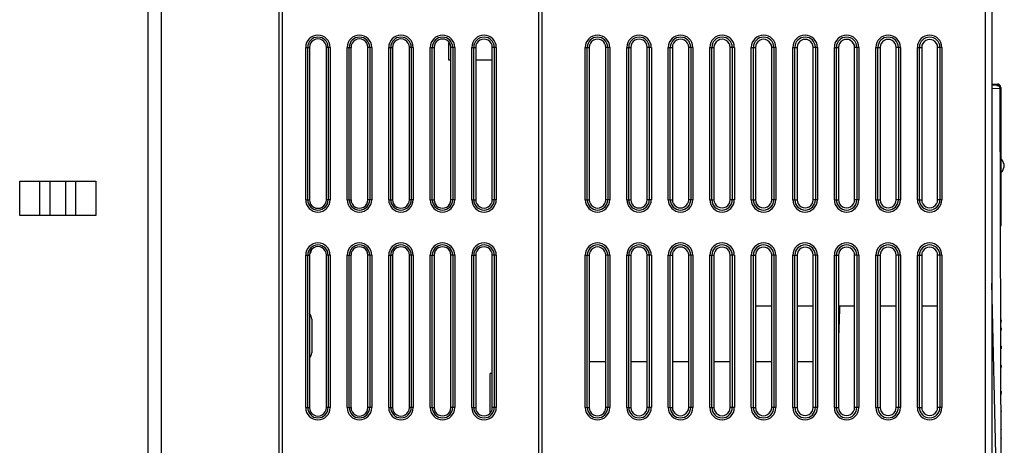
# Model space of a CAD drawing. Header units: millimetres. Extents: x 0 to 1400, y 0 to 1100.
# Tile 3 of 33: x 148 to 290, y 522 to 583. Entities that reach past the tile are written whole.
import ezdxf

# ---------------------------------------------------------------- set-up
doc = ezdxf.new("R2010")
doc.units = ezdxf.units.MM
doc.header["$LTSCALE"] = 77
doc.layers.add('00_COMPONENTS', color=7, linetype='CONTINUOUS')

msp = doc.modelspace()

# ---------------------------------------------------------------- linework, layer by layer
at = {"layer": '00_COMPONENTS', "color": 7, "linetype": 'CONTINUOUS'}
for p, q in [((168.54, 345.37), (168.54, 735.37)), ((185.54, 368.37), (185.54, 735.37)), ((186.04, 367.83), (186.04, 735.37)), ((223.04, 365.37), (223.04, 735.37)), ((223.54, 365.37), (223.54, 735.37)), ((288.54, 734.37), (288.54, 473.16)), ((189.9, 579.46), (189.9, 557.46)), ((192.37, 557.46), (192.37, 579.46)), ((195.91, 579.46), (195.91, 557.46)), ((198.36, 557.46), (198.36, 579.46)), ((201.92, 579.46), (201.92, 557.46)), ((204.35, 557.46), (204.35, 579.46)), ((207.93, 579.46), (207.93, 557.46)), ((210.04, 577.62), (210.04, 580.13)), ((210.34, 557.46), (210.34, 579.46)), ((213.94, 579.46), (213.94, 557.46)), ((216.34, 557.46), (216.34, 579.46)), ((230.35, 579.46), (230.35, 557.46)), ((232.73, 557.46), (232.73, 579.46)), ((236.36, 579.46), (236.36, 557.46)), ((238.72, 557.46), (238.72, 579.46)), ((242.36, 579.46), (242.36, 557.46)), ((244.72, 557.46), (244.72, 579.46)), ((248.37, 579.46), (248.37, 557.46)), ((250.71, 557.46), (250.71, 579.46)), ((254.37, 579.46), (254.37, 557.46)), ((256.71, 557.46), (256.71, 579.46)), ((260.37, 579.46), (260.37, 557.46)), ((262.7, 557.46), (262.7, 579.46)), ((266.38, 579.46), (266.38, 557.46)), ((268.7, 557.46), (268.7, 579.46)), ((272.38, 579.46), (272.38, 557.46)), ((274.69, 557.46), (274.69, 579.46)), ((278.39, 579.46), (278.39, 557.46)), ((280.69, 557.46), (280.69, 579.46)), ((210.34, 577.62), (210.04, 577.62)), ((216.34, 577.62), (213.94, 577.62)), ((288.54, 574.17), (289.34, 574.17)), ((289.27, 573.97), (288.54, 574.01)), ((289.34, 574.17), (289.34, 573.97)), ((289.93, 479.46), (289.75, 573.47)), ((289.84, 573.67), (289.84, 553.74)), ((289.84, 563.35), (289.87, 563.35)), ((289.84, 561.4), (289.87, 561.4)), ((189.9, 549.46), (189.9, 527.46)), ((192.37, 527.46), (192.37, 549.46)), ((195.91, 549.46), (195.91, 527.46)), ((198.36, 527.46), (198.36, 549.46)), ((201.92, 549.46), (201.92, 527.46)), ((204.35, 527.46), (204.35, 549.46)), ((207.93, 549.46), (207.93, 527.46)), ((210.34, 527.46), (210.34, 549.46)), ((213.94, 549.46), (213.94, 527.46)), ((216.34, 527.46), (216.34, 549.46)), ((230.35, 549.46), (230.35, 527.46)), ((232.73, 527.46), (232.73, 549.46)), ((236.36, 549.46), (236.36, 527.46)), ((238.72, 527.46), (238.72, 549.46)), ((242.36, 549.46), (242.36, 527.46)), ((244.72, 527.46), (244.72, 549.46)), ((248.37, 549.46), (248.37, 527.46)), ((250.71, 527.46), (250.71, 549.46)), ((254.37, 549.46), (254.37, 527.46)), ((256.71, 527.46), (256.71, 549.46)), ((260.37, 549.46), (260.37, 527.46)), ((262.7, 527.46), (262.7, 549.46)), ((266.38, 549.46), (266.38, 527.46)), ((268.7, 527.46), (268.7, 549.46)), ((272.38, 549.46), (272.38, 527.46)), ((274.69, 527.46), (274.69, 549.46)), ((278.39, 549.46), (278.39, 527.46)), ((280.69, 527.46), (280.69, 549.46)), ((254.37, 542.17), (256.71, 542.17)), ((260.37, 542.17), (262.7, 542.17)), ((266.38, 542.17), (268.7, 542.17)), ((272.38, 542.17), (274.69, 542.17)), ((278.39, 542.17), (280.69, 542.17)), ((190.24, 540.24), (190.24, 535.38)), ((289.83, 539.72), (289.85, 539.77)), ((289.85, 539.77), (289.86, 539.79)), ((289.86, 539.8), (289.87, 539.85)), ((289.87, 539.85), (289.88, 539.87)), ((289.88, 539.88), (289.88, 539.89)), ((289.88, 539.88), (289.88, 539.88)), ((289.85, 538.99), (289.82, 539.03)), ((289.82, 538.55), (289.89, 538.63)), ((289.88, 538.74), (289.88, 538.74)), ((289.89, 538.71), (289.89, 538.68)), ((289.89, 538.68), (289.89, 538.66)), ((289.86, 536.33), (289.82, 536.37)), ((289.82, 535.9), (289.88, 535.97)), ((232.73, 534.07), (230.35, 534.07)), ((238.72, 534.07), (236.36, 534.07)), ((244.72, 534.07), (242.36, 534.07)), ((250.71, 534.07), (248.37, 534.07)), ((256.71, 534.07), (254.37, 534.07)), ((262.7, 534.07), (260.37, 534.07)), ((216.34, 532.36), (216.04, 532.36)), ((216.04, 526.8), (216.04, 532.36)), ((289.87, 533.54), (289.83, 533.58)), ((289.83, 533.13), (289.88, 533.18)), ((289.88, 529.77), (289.83, 529.81)), ((289.83, 529.38), (289.87, 529.41)), ((289.88, 526.98), (289.84, 527.02)), ((289.88, 526.84), (289.88, 526.84)), ((289.89, 524.32), (289.84, 524.36)), ((289.89, 523.16), (289.85, 523.21)), ((289.88, 523.07), (289.88, 523.06)), ((289.89, 523.16), (289.89, 523.16)), ((289.89, 523.15), (289.89, 523.16))]:
    msp.add_line(p, q, dxfattribs=at)
at = {"layer": '00_COMPONENTS', "color": 9, "linetype": 'CONTINUOUS'}
for p, q in [((287.54, 735.37), (287.54, 473.15)), ((166.54, 715.37), (166.54, 385.37)), ((189.37, 557.46), (189.37, 579.46)), ((189.37, 579.46), (189.9, 579.46)), ((189.66, 557.46), (189.66, 579.46)), ((192.92, 579.46), (192.37, 579.46)), ((192.62, 579.46), (192.62, 557.46)), ((192.92, 579.46), (192.92, 557.46)), ((195.37, 557.46), (195.37, 579.46)), ((195.37, 579.46), (195.91, 579.46)), ((195.66, 557.46), (195.66, 579.46)), ((198.92, 579.46), (198.36, 579.46)), ((198.62, 579.46), (198.62, 557.46)), ((198.92, 579.46), (198.92, 557.46)), ((201.37, 557.46), (201.37, 579.46)), ((201.37, 579.46), (201.92, 579.46)), ((201.66, 557.46), (201.66, 579.46)), ((204.92, 579.46), (204.35, 579.46)), ((204.62, 579.46), (204.62, 557.46)), ((204.92, 579.46), (204.92, 557.46)), ((207.37, 557.46), (207.37, 579.46)), ((207.37, 579.46), (207.93, 579.46)), ((207.66, 557.46), (207.66, 579.46)), ((210.92, 579.46), (210.34, 579.46)), ((210.62, 579.46), (210.62, 557.46)), ((210.92, 579.46), (210.92, 557.46)), ((213.37, 557.46), (213.37, 579.46)), ((213.37, 579.46), (213.94, 579.46)), ((213.66, 557.46), (213.66, 579.46)), ((216.92, 579.46), (216.34, 579.46)), ((216.62, 579.46), (216.62, 557.46)), ((216.92, 579.46), (216.92, 557.46)), ((229.77, 557.46), (229.77, 579.46)), ((229.77, 579.46), (230.35, 579.46)), ((230.06, 557.46), (230.06, 579.46)), ((233.32, 579.46), (232.73, 579.46)), ((233.02, 579.46), (233.02, 557.46)), ((233.32, 579.46), (233.32, 557.46)), ((235.77, 557.46), (235.77, 579.46)), ((235.77, 579.46), (236.36, 579.46)), ((236.06, 557.46), (236.06, 579.46)), ((239.32, 579.46), (238.72, 579.46)), ((239.02, 579.46), (239.02, 557.46)), ((239.32, 579.46), (239.32, 557.46)), ((241.77, 579.46), (242.36, 579.46)), ((241.77, 557.46), (241.77, 579.46)), ((242.06, 557.46), (242.06, 579.46)), ((245.32, 579.46), (244.72, 579.46)), ((245.02, 579.46), (245.02, 557.46)), ((245.32, 579.46), (245.32, 557.46)), ((247.77, 579.46), (248.37, 579.46)), ((247.77, 557.46), (247.77, 579.46)), ((248.06, 557.46), (248.06, 579.46)), ((251.32, 579.46), (250.71, 579.46)), ((251.02, 579.46), (251.02, 557.46)), ((251.32, 579.46), (251.32, 557.46)), ((253.77, 579.46), (254.37, 579.46)), ((253.77, 557.46), (253.77, 579.46)), ((254.06, 557.46), (254.06, 579.46)), ((257.32, 579.46), (256.71, 579.46)), ((257.02, 579.46), (257.02, 557.46)), ((257.32, 579.46), (257.32, 557.46)), ((259.77, 579.46), (260.37, 579.46)), ((259.77, 557.46), (259.77, 579.46)), ((260.06, 557.46), (260.06, 579.46)), ((263.32, 579.46), (262.7, 579.46)), ((263.02, 579.46), (263.02, 557.46)), ((263.32, 579.46), (263.32, 557.46)), ((265.77, 579.46), (266.38, 579.46)), ((265.77, 557.46), (265.77, 579.46)), ((266.06, 557.46), (266.06, 579.46)), ((269.32, 579.46), (268.7, 579.46)), ((269.02, 579.46), (269.02, 557.46)), ((269.32, 579.46), (269.32, 557.46)), ((271.77, 579.46), (272.38, 579.46)), ((271.77, 557.46), (271.77, 579.46)), ((272.06, 557.46), (272.06, 579.46)), ((275.32, 579.46), (274.69, 579.46)), ((275.02, 579.46), (275.02, 557.46)), ((275.32, 579.46), (275.32, 557.46)), ((277.77, 579.46), (278.39, 579.46)), ((277.77, 557.46), (277.77, 579.46)), ((278.06, 557.46), (278.06, 579.46)), ((281.32, 579.46), (280.69, 579.46)), ((281.02, 579.46), (281.02, 557.46)), ((281.32, 579.46), (281.32, 557.46)), ((289.75, 573.47), (288.54, 573.54)), ((289.75, 573.47), (288.63, 573.53)), ((289.27, 573.97), (289.34, 573.97)), ((289.84, 573.67), (289.69, 573.67)), ((148.04, 555.17), (148.04, 560.17)), ((150.97, 555.17), (150.97, 560.17)), ((152.43, 555.17), (152.43, 560.17)), ((154.65, 560.17), (154.65, 555.17)), ((156.12, 560.17), (156.12, 555.17)), ((159.04, 560.17), (159.04, 555.17)), ((189.37, 557.46), (189.9, 557.46)), ((192.92, 557.46), (192.37, 557.46)), ((195.37, 557.46), (195.91, 557.46)), ((198.92, 557.46), (198.36, 557.46)), ((201.37, 557.46), (201.92, 557.46)), ((204.92, 557.46), (204.35, 557.46)), ((207.37, 557.46), (207.93, 557.46)), ((210.92, 557.46), (210.34, 557.46)), ((213.37, 557.46), (213.94, 557.46)), ((216.92, 557.46), (216.34, 557.46)), ((229.77, 557.46), (230.35, 557.46)), ((233.32, 557.46), (232.73, 557.46)), ((235.77, 557.46), (236.36, 557.46)), ((239.32, 557.46), (238.72, 557.46)), ((241.77, 557.46), (242.36, 557.46)), ((245.32, 557.46), (244.72, 557.46)), ((247.77, 557.46), (248.37, 557.46)), ((251.32, 557.46), (250.71, 557.46)), ((253.77, 557.46), (254.37, 557.46)), ((257.32, 557.46), (256.71, 557.46)), ((259.77, 557.46), (260.37, 557.46)), ((263.32, 557.46), (262.7, 557.46)), ((265.77, 557.46), (266.38, 557.46)), ((269.32, 557.46), (268.7, 557.46)), ((271.77, 557.46), (272.38, 557.46)), ((275.32, 557.46), (274.69, 557.46)), ((277.77, 557.46), (278.39, 557.46)), ((281.32, 557.46), (280.69, 557.46)), ((289.84, 554.34), (289.78, 554.34)), ((189.37, 527.46), (189.37, 549.46)), ((189.37, 549.46), (189.9, 549.46)), ((189.66, 527.46), (189.66, 549.46)), ((192.92, 549.46), (192.37, 549.46)), ((192.62, 549.46), (192.62, 527.46)), ((192.92, 549.46), (192.92, 527.46)), ((195.37, 527.46), (195.37, 549.46)), ((195.37, 549.46), (195.91, 549.46)), ((195.66, 527.46), (195.66, 549.46)), ((198.92, 549.46), (198.36, 549.46)), ((198.62, 549.46), (198.62, 527.46)), ((198.92, 549.46), (198.92, 527.46)), ((201.37, 527.46), (201.37, 549.46)), ((201.37, 549.46), (201.92, 549.46)), ((201.66, 527.46), (201.66, 549.46)), ((204.92, 549.46), (204.35, 549.46)), ((204.62, 549.46), (204.62, 527.46)), ((204.92, 549.46), (204.92, 527.46)), ((207.37, 527.46), (207.37, 549.46)), ((207.37, 549.46), (207.93, 549.46)), ((207.66, 527.46), (207.66, 549.46)), ((210.92, 549.46), (210.34, 549.46)), ((210.62, 549.46), (210.62, 527.46)), ((210.92, 549.46), (210.92, 527.46)), ((213.37, 549.46), (213.94, 549.46)), ((213.37, 527.46), (213.37, 549.46)), ((213.66, 527.46), (213.66, 549.46)), ((216.92, 549.46), (216.34, 549.46)), ((216.62, 549.46), (216.62, 527.46)), ((216.92, 549.46), (216.92, 527.46)), ((229.77, 549.46), (230.35, 549.46)), ((229.77, 527.46), (229.77, 549.46)), ((230.06, 527.46), (230.06, 549.46)), ((233.32, 549.46), (232.73, 549.46)), ((233.02, 549.46), (233.02, 527.46)), ((233.32, 549.46), (233.32, 527.46)), ((235.77, 549.46), (236.36, 549.46)), ((235.77, 527.46), (235.77, 549.46)), ((236.06, 527.46), (236.06, 549.46)), ((239.32, 549.46), (238.72, 549.46)), ((239.02, 549.46), (239.02, 527.46)), ((239.32, 549.46), (239.32, 527.46)), ((241.77, 549.46), (242.36, 549.46)), ((241.77, 527.46), (241.77, 549.46)), ((242.06, 527.46), (242.06, 549.46)), ((245.32, 549.46), (244.72, 549.46)), ((245.02, 549.46), (245.02, 527.46)), ((245.32, 549.46), (245.32, 527.46)), ((247.77, 549.46), (248.37, 549.46)), ((247.77, 527.46), (247.77, 549.46)), ((248.06, 527.46), (248.06, 549.46)), ((251.32, 549.46), (250.71, 549.46)), ((251.02, 549.46), (251.02, 527.46)), ((251.32, 549.46), (251.32, 527.46)), ((253.77, 549.46), (254.37, 549.46)), ((253.77, 527.46), (253.77, 549.46)), ((254.06, 527.46), (254.06, 549.46)), ((257.32, 549.46), (256.71, 549.46)), ((257.02, 549.46), (257.02, 527.46)), ((257.32, 549.46), (257.32, 527.46)), ((259.77, 549.46), (260.37, 549.46)), ((259.77, 527.46), (259.77, 549.46)), ((260.06, 527.46), (260.06, 549.46)), ((263.32, 549.46), (262.7, 549.46)), ((263.02, 549.46), (263.02, 527.46)), ((263.32, 549.46), (263.32, 527.46)), ((265.77, 549.46), (266.38, 549.46)), ((265.77, 527.46), (265.77, 549.46)), ((266.06, 527.46), (266.06, 549.46)), ((269.32, 549.46), (268.7, 549.46)), ((269.02, 549.46), (269.02, 527.46)), ((269.32, 549.46), (269.32, 527.46)), ((271.77, 549.46), (272.38, 549.46)), ((271.77, 527.46), (271.77, 549.46)), ((272.06, 527.46), (272.06, 549.46)), ((275.32, 549.46), (274.69, 549.46)), ((275.02, 549.46), (275.02, 527.46)), ((275.32, 549.46), (275.32, 527.46)), ((277.77, 549.46), (278.39, 549.46)), ((277.77, 527.46), (277.77, 549.46)), ((278.06, 527.46), (278.06, 549.46)), ((281.32, 549.46), (280.69, 549.46)), ((281.02, 549.46), (281.02, 527.46)), ((281.32, 549.46), (281.32, 527.46)), ((289.87, 539.93), (289.87, 539.92)), ((289.88, 539.89), (289.87, 539.92)), ((289.87, 539.92), (289.87, 539.92)), ((289.89, 538.66), (289.85, 538.62)), ((289.88, 538.74), (289.87, 538.77)), ((289.85, 536.25), (289.82, 536.26)), ((289.88, 533.34), (289.87, 533.35)), ((289.89, 533.32), (289.88, 533.31)), ((189.37, 527.46), (189.9, 527.46)), ((192.92, 527.46), (192.37, 527.46)), ((195.37, 527.46), (195.91, 527.46)), ((198.92, 527.46), (198.36, 527.46)), ((201.37, 527.46), (201.92, 527.46)), ((204.92, 527.46), (204.35, 527.46)), ((207.37, 527.46), (207.93, 527.46)), ((210.92, 527.46), (210.34, 527.46)), ((213.37, 527.46), (213.94, 527.46)), ((216.92, 527.46), (216.34, 527.46)), ((229.77, 527.46), (230.35, 527.46)), ((233.32, 527.46), (232.73, 527.46)), ((235.77, 527.46), (236.36, 527.46)), ((239.32, 527.46), (238.72, 527.46)), ((241.77, 527.46), (242.36, 527.46)), ((245.32, 527.46), (244.72, 527.46)), ((247.77, 527.46), (248.37, 527.46)), ((251.32, 527.46), (250.71, 527.46)), ((253.77, 527.46), (254.37, 527.46)), ((257.32, 527.46), (256.71, 527.46)), ((259.77, 527.46), (260.37, 527.46)), ((263.32, 527.46), (262.7, 527.46)), ((265.77, 527.46), (266.38, 527.46)), ((269.32, 527.46), (268.7, 527.46)), ((271.77, 527.46), (272.38, 527.46)), ((275.32, 527.46), (274.69, 527.46)), ((277.77, 527.46), (278.39, 527.46)), ((281.32, 527.46), (280.69, 527.46)), ((289.89, 526.9), (289.87, 526.91)), ((289.88, 526.84), (289.87, 526.83)), ((289.87, 526.83), (289.87, 526.83)), ((289.89, 523.16), (289.85, 523.2)), ((289.86, 522.92), (289.86, 522.91)), ((289.88, 523.06), (289.87, 523.03)), ((289.87, 523.03), (289.87, 523.02)), ((289.87, 523.02), (289.87, 523))]:
    msp.add_line(p, q, dxfattribs=at)
at = {"layer": '00_COMPONENTS', "color": 3, "linetype": 'CONTINUOUS'}
for p, q in [((148.04, 560.17), (159.04, 560.17)), ((159.04, 555.17), (148.04, 555.17))]:
    msp.add_line(p, q, dxfattribs=at)
at = {"layer": '00_COMPONENTS', "color": 7, "linetype": 'CONTINUOUS'}
for points in [[(289.87, 561.4), (290.07, 561.6), (290.33, 562.21), (290.33, 562.54), (290.07, 563.14), (289.87, 563.35)], [(289.88, 539.89), (289.88, 539.91), (289.87, 539.97), (289.86, 540.03), (289.86, 540.07), (289.84, 540.13), (289.81, 540.17)], [(289.88, 539.89), (289.88, 539.9), (289.87, 539.95), (289.87, 540), (289.86, 540.05), (289.85, 540.08), (289.84, 540.13), (289.81, 540.17)], [(289.81, 539.7), (289.83, 539.72), (289.86, 539.77), (289.86, 539.8), (289.87, 539.85), (289.88, 539.88)], [(289.88, 538.74), (289.87, 538.78), (289.87, 538.86), (289.85, 538.93), (289.82, 539), (289.82, 539.01)], [(289.82, 538.55), (289.85, 538.6), (289.87, 538.67), (289.88, 538.72), (289.88, 538.74)], [(289.88, 533.34), (289.87, 533.41), (289.86, 533.49), (289.83, 533.55)], [(289.83, 533.14), (289.86, 533.2), (289.87, 533.28), (289.88, 533.34)], [(289.88, 526.84), (289.88, 526.86), (289.87, 526.93), (289.85, 526.99), (289.84, 527)], [(289.84, 526.63), (289.85, 526.64), (289.86, 526.69), (289.87, 526.77), (289.88, 526.84)], [(289.88, 523.07), (289.88, 523.07), (289.87, 523.12), (289.86, 523.17), (289.85, 523.19)], [(289.85, 522.85), (289.85, 522.86), (289.86, 522.89), (289.86, 522.93), (289.87, 522.99), (289.88, 523.04), (289.88, 523.06)]]:
    msp.add_lwpolyline(points, dxfattribs=at)
at = {"layer": '00_COMPONENTS', "color": 9, "linetype": 'CONTINUOUS'}
for centre, radius, start, end in [((191.14, 579.46), 1.77, 0, 180), ((191.14, 579.46), 1.48, 0, 180), ((197.14, 579.46), 1.77, 0, 180), ((197.14, 579.46), 1.48, 0, 180), ((203.14, 579.46), 1.77, 0, 180), ((203.14, 579.46), 1.48, 0, 180), ((209.14, 579.46), 1.77, 0, 180), ((209.14, 579.46), 1.48, 0, 180), ((215.14, 579.46), 1.77, 0, 180), ((215.14, 579.46), 1.48, 0, 180), ((231.54, 579.46), 1.77, 0, 180), ((231.54, 579.46), 1.48, 0, 180), ((237.54, 579.46), 1.77, 0, 180), ((237.54, 579.46), 1.48, 0, 180), ((243.54, 579.46), 1.77, 0, 180), ((243.54, 579.46), 1.48, 0, 180), ((249.54, 579.46), 1.77, 0, 180), ((249.54, 579.46), 1.48, 0, 180), ((255.54, 579.46), 1.77, 0, 180), ((255.54, 579.46), 1.48, 0, 180), ((261.54, 579.46), 1.77, 0, 180), ((261.54, 579.46), 1.48, 0, 180), ((267.54, 579.46), 1.77, 0, 180), ((267.54, 579.46), 1.48, 0, 180), ((273.54, 579.46), 1.77, 0, 180), ((273.54, 579.46), 1.48, 0, 180), ((279.54, 579.46), 1.77, 0, 180), ((279.54, 579.46), 1.48, 0, 180), ((289.35, 573.67), 0.301, 28.401, 30.2795), ((191.14, 557.46), 1.77, 180, 360), ((191.14, 557.46), 1.48, 180, 360), ((197.14, 557.46), 1.77, 180, 360), ((197.14, 557.46), 1.48, 180, 360), ((203.14, 557.46), 1.77, 180, 360), ((203.14, 557.46), 1.48, 180, 360), ((209.14, 557.46), 1.77, 180, 360), ((209.14, 557.46), 1.48, 180, 360), ((215.14, 557.46), 1.77, 180, 360), ((215.14, 557.46), 1.48, 180, 360), ((231.54, 557.46), 1.77, 180, 360), ((231.54, 557.46), 1.48, 180, 360), ((237.54, 557.46), 1.77, 180, 360), ((237.54, 557.46), 1.48, 180, 360), ((243.54, 557.46), 1.77, 180, 360), ((243.54, 557.46), 1.48, 180, 360), ((249.54, 557.46), 1.77, 180, 360), ((249.54, 557.46), 1.48, 180, 360), ((255.54, 557.46), 1.77, 180, 360), ((255.54, 557.46), 1.48, 180, 360), ((261.54, 557.46), 1.77, 180, 360), ((261.54, 557.46), 1.48, 180, 360), ((267.54, 557.46), 1.77, 180, 360), ((267.54, 557.46), 1.48, 180, 360), ((273.54, 557.46), 1.77, 180, 360), ((273.54, 557.46), 1.48, 180, 360), ((279.54, 557.46), 1.77, 180, 360), ((279.54, 557.46), 1.48, 180, 360), ((191.14, 549.46), 1.77, 0, 180), ((191.14, 549.46), 1.48, 0, 180), ((197.14, 549.46), 1.77, 0, 180), ((197.14, 549.46), 1.48, 0, 180), ((203.14, 549.46), 1.77, 0, 180), ((203.14, 549.46), 1.48, 0, 180), ((209.14, 549.46), 1.77, 0, 180), ((209.14, 549.46), 1.48, 0, 180), ((215.14, 549.46), 1.77, 0, 180), ((215.14, 549.46), 1.48, 0, 180), ((231.54, 549.46), 1.77, 0, 180), ((231.54, 549.46), 1.48, 0, 180), ((237.54, 549.46), 1.77, 0, 180), ((237.54, 549.46), 1.48, 0, 180), ((243.54, 549.46), 1.77, 0, 180), ((243.54, 549.46), 1.48, 0, 180), ((249.54, 549.46), 1.77, 0, 180), ((249.54, 549.46), 1.48, 0, 180), ((255.54, 549.46), 1.77, 0, 180), ((255.54, 549.46), 1.48, 0, 180), ((261.54, 549.46), 1.77, 0, 180), ((261.54, 549.46), 1.48, 0, 180), ((267.54, 549.46), 1.77, 0, 180), ((267.54, 549.46), 1.48, 0, 180), ((273.54, 549.46), 1.77, 0, 180), ((273.54, 549.46), 1.48, 0, 180), ((279.54, 549.46), 1.77, 0, 180), ((279.54, 549.46), 1.48, 0, 180), ((-9361.33, 314.25), 9652.64, 0.980696, 1.372443), ((287.81, 539.76), 2.07, 6.0466, 7.142), ((286.7, 539.63), 3.19, 5.8094, 6.1111), ((288.65, 538.7), 1.23, 5.3056, 6.4551), ((289.11, 538.74), 0.761, 4.2174, 5.3954), ((290.33, 533.37), 0.474, 180.1167, 181.7817), ((191.14, 527.46), 1.77, 180, 360), ((191.14, 527.46), 1.48, 180, 360), ((197.14, 527.46), 1.77, 180, 360), ((197.14, 527.46), 1.48, 180, 360), ((203.14, 527.46), 1.77, 180, 360), ((203.14, 527.46), 1.48, 180, 360), ((209.14, 527.46), 1.77, 180, 360), ((209.14, 527.46), 1.48, 180, 360), ((215.14, 527.46), 1.77, 180, 360), ((215.14, 527.46), 1.48, 180, 360), ((231.54, 527.46), 1.77, 180, 360), ((231.54, 527.46), 1.48, 180, 360), ((237.54, 527.46), 1.77, 180, 360), ((237.54, 527.46), 1.48, 180, 360), ((243.54, 527.46), 1.77, 180, 360), ((243.54, 527.46), 1.48, 180, 360), ((249.54, 527.46), 1.77, 180, 360), ((249.54, 527.46), 1.48, 180, 360), ((255.54, 527.46), 1.77, 180, 360), ((255.54, 527.46), 1.48, 180, 360), ((261.54, 527.46), 1.77, 180, 360), ((261.54, 527.46), 1.48, 180, 360), ((267.54, 527.46), 1.77, 180, 360), ((267.54, 527.46), 1.48, 180, 360), ((273.54, 527.46), 1.77, 180, 360), ((273.54, 527.46), 1.48, 180, 360), ((279.54, 527.46), 1.77, 180, 360), ((279.54, 527.46), 1.48, 180, 360), ((290.19, 526.76), 0.329, 179.138, 179.9729), ((289.54, 526.83), 0.333, 359.1364, 359.9797), ((289.34, 526.83), 0.535, 353.5031, 359.1794), ((288.21, 523.14), 1.67, 352.5576, 353.2201), ((287.49, 523.23), 2.39, 354.1912, 354.4284), ((286.87, 523.29), 3.01, 354.0132, 354.1945), ((287.47, 523.23), 2.42, 353.228, 354.0645)]:
    msp.add_arc(centre, radius, start, end, dxfattribs=at)
at = {"layer": '00_COMPONENTS', "color": 7, "linetype": 'CONTINUOUS'}
for centre, radius, start, end in [((289.25, 573.47), 0.5, 0.1151, 87.1151), ((289.34, 573.67), 0.5, 0, 90), ((289.64, 553.74), 0.2, 317.5751, 359.9999), ((189.23, 550.38), 1.01, 315.9629, 326.4989), ((189.21, 550.38), 1.03, 345.5558, 359.9827), ((-830.96, 574.17), 1098, 358.12403, 358.32987), ((288.23, 533.31), 1.66, 0.8588, 2.5499), ((288.33, 533.32), 1.56, 0.0283, 0.8424), ((288.53, 533.32), 1.36, 358.4688, 0.0028), ((287.94, 526.92), 1.95, 356.064, 358.4514), ((288.5, 526.9), 1.39, 358.4843, 359.9092)]:
    msp.add_arc(centre, radius, start, end, dxfattribs=at)
for centre, major_axis, ratio, start_param, end_param in [((191.14, 579.46), (1.23, 0), 0.999999, 0, 3.141593), ((197.14, 579.46), (1.22, 0), 0.999999, 0, 3.141593), ((203.14, 579.46), (1.22, 0), 0.999999, 0, 3.141593), ((209.14, 579.46), (1.21, 0), 0.999999, 0, 3.141593), ((215.14, 579.46), (1.2, 0), 0.999999, 0, 3.141593), ((231.54, 579.46), (1.19, 0), 1, 0, 3.141593), ((237.54, 579.46), (1.18, 0), 1, 0, 3.141593), ((243.54, 579.46), (1.18, 0), 1, 0, 3.141593), ((249.54, 579.46), (1.17, 0), 1, 0, 3.141593), ((255.54, 579.46), (1.17, 0), 1, 0, 3.141593), ((261.54, 579.46), (1.16, 0), 1, 0, 3.141593), ((267.54, 579.46), (1.16, 0), 1, 0, 3.141593), ((273.54, 579.46), (1.16, 0), 1, 0, 3.141593), ((279.54, 579.46), (1.15, 0), 1, 0, 3.141593), ((191.14, 557.46), (1.23, 0), 0.999999, -3.141593, 0), ((197.14, 557.46), (1.22, 0), 0.999999, -3.141593, 0), ((203.14, 557.46), (1.22, 0), 0.999999, -3.141593, 0), ((209.14, 557.46), (1.21, 0), 0.999999, -3.141593, 0), ((215.14, 557.46), (1.2, 0), 0.999999, -3.141593, 0), ((231.54, 557.46), (1.19, 0), 1, -3.141593, 0), ((237.54, 557.46), (1.18, 0), 1, -3.141593, 0), ((243.54, 557.46), (1.18, 0), 1, -3.141593, 0), ((249.54, 557.46), (1.17, 0), 1, -3.141593, 0), ((255.54, 557.46), (1.17, 0), 1, -3.141593, 0), ((261.54, 557.46), (1.16, 0), 1, -3.141593, 0), ((267.54, 557.46), (1.16, 0), 1, -3.141593, 0), ((273.54, 557.46), (1.16, 0), 1, -3.141593, 0), ((279.54, 557.46), (1.15, 0), 1, -3.141593, 0), ((191.14, 549.46), (1.23, 0), 0.999999, 0, 3.141593), ((197.14, 549.46), (1.22, 0), 0.999999, 0, 3.141593), ((203.14, 549.46), (1.22, 0), 0.999999, 0, 3.141593), ((209.14, 549.46), (1.21, 0), 0.999999, 0, 3.141593), ((215.14, 549.46), (1.2, 0), 0.999999, 0, 3.141593), ((231.54, 549.46), (1.19, 0), 1, 0, 3.141593), ((237.54, 549.46), (1.18, 0), 1, 0, 3.141593), ((243.54, 549.46), (1.18, 0), 1, 0, 3.141593), ((249.54, 549.46), (1.17, 0), 1, 0, 3.141593), ((255.54, 549.46), (1.17, 0), 1, 0, 3.141593), ((261.54, 549.46), (1.16, 0), 1, 0, 3.141593), ((267.54, 549.46), (1.16, 0), 1, 0, 3.141593), ((273.54, 549.46), (1.16, 0), 1, 0, 3.141593), ((279.54, 549.46), (1.15, 0), 1, 0, 3.141593), ((191.14, 527.46), (1.23, 0), 0.999999, -3.141593, 0), ((197.14, 527.46), (1.22, 0), 0.999999, -3.141593, 0), ((203.14, 527.46), (1.22, 0), 0.999999, -3.141593, 0), ((209.14, 527.46), (1.21, 0), 0.999999, -3.141593, 0), ((215.14, 527.46), (1.2, 0), 0.999999, -3.141593, 0), ((231.54, 527.46), (1.19, 0), 1, -3.141593, 0), ((237.54, 527.46), (1.18, 0), 1, -3.141593, 0), ((243.54, 527.46), (1.18, 0), 1, -3.141593, 0), ((249.54, 527.46), (1.17, 0), 1, -3.141593, 0), ((255.54, 527.46), (1.17, 0), 1, -3.141593, 0), ((261.54, 527.46), (1.16, 0), 1, -3.141593, 0), ((267.54, 527.46), (1.16, 0), 1, -3.141593, 0), ((273.54, 527.46), (1.16, 0), 1, -3.141593, 0), ((279.54, 527.46), (1.15, 0), 1, -3.141593, 0)]:
    msp.add_ellipse(centre, major_axis=major_axis, ratio=ratio, start_param=start_param, end_param=end_param, dxfattribs=at)
at = {"layer": '00_COMPONENTS', "color": 9, "linetype": 'CONTINUOUS'}
for points, knots in [([(289.34, 573.97), (289.39, 573.97), (289.5, 573.95), (289.58, 573.87), (289.61, 573.82)], [0, 0, 0, 0, 0.499895, 1, 1, 1, 1]), ([(289.87, 539.96), (289.87, 539.97), (289.86, 540), (289.86, 540.03), (289.86, 540.04)], [0, 0, 0, 0, 0.613048, 1, 1, 1, 1]), ([(289.86, 540.04), (289.86, 540.04), (289.86, 540.02), (289.86, 540.02), (289.86, 540.01)], [0, 0, 0, 0, 0.484353, 1, 1, 1, 1]), ([(289.87, 539.92), (289.87, 539.92), (289.87, 539.93), (289.87, 539.95), (289.87, 539.96)], [0, 0, 0, 0, 0.144013, 1, 1, 1, 1]), ([(289.87, 539.96), (289.87, 539.95), (289.87, 539.94), (289.87, 539.93), (289.87, 539.93)], [0, 0, 0, 0, 0.293189, 1, 1, 1, 1]), ([(289.87, 539.92), (289.87, 539.92), (289.87, 539.92), (289.87, 539.92), (289.87, 539.92)], [0, 0, 0, 0, 0.823195, 1, 1, 1, 1]), ([(289.82, 538.98), (289.82, 538.97), (289.84, 538.94), (289.86, 538.9), (289.86, 538.87)], [0, 0, 0, 0, 0.256507, 1, 1, 1, 1]), ([(289.86, 538.87), (289.86, 538.87), (289.86, 538.88), (289.87, 538.87), (289.87, 538.86), (289.87, 538.84), (289.87, 538.84)], [0, 0, 0, 0, 0.158352, 0.250173, 0.550842, 1, 1, 1, 1]), ([(289.86, 538.82), (289.86, 538.83), (289.86, 538.84), (289.86, 538.86), (289.86, 538.87)], [0, 0, 0, 0, 0.291247, 1, 1, 1, 1]), ([(289.87, 538.77), (289.87, 538.77), (289.87, 538.79), (289.87, 538.81), (289.86, 538.82)], [0, 0, 0, 0, 0.184565, 1, 1, 1, 1]), ([(289.87, 538.8), (289.87, 538.79), (289.87, 538.78), (289.87, 538.77), (289.87, 538.77)], [0, 0, 0, 0, 0.289669, 1, 1, 1, 1]), ([(289.87, 538.77), (289.87, 538.76), (289.87, 538.75), (289.87, 538.76), (289.87, 538.77)], [0, 0, 0, 0, 0.492937, 1, 1, 1, 1]), ([(289.83, 533.39), (289.83, 533.39), (289.84, 533.39), (289.86, 533.38), (289.86, 533.37)], [0, 0, 0, 0, 0.32367, 1, 1, 1, 1]), ([(289.86, 533.37), (289.86, 533.38), (289.86, 533.39), (289.86, 533.4), (289.86, 533.41), (289.86, 533.41), (289.87, 533.42), (289.87, 533.41), (289.87, 533.41), (289.87, 533.4), (289.87, 533.4), (289.87, 533.38), (289.87, 533.37), (289.87, 533.35), (289.87, 533.35)], [0, 0, 0, 0, 0.178555, 0.311025, 0.349358, 0.373256, 0.385735, 0.401507, 0.435937, 0.484911, 0.545919, 0.619217, 0.801536, 1, 1, 1, 1]), ([(289.87, 533.35), (289.87, 533.34), (289.87, 533.33), (289.87, 533.31), (289.87, 533.31), (289.87, 533.3), (289.87, 533.3), (289.87, 533.3), (289.87, 533.3), (289.87, 533.31), (289.86, 533.32), (289.86, 533.34), (289.86, 533.35), (289.86, 533.36)], [0, 0, 0, 0, 0.188804, 0.336138, 0.382311, 0.412846, 0.431316, 0.44262, 0.464028, 0.504439, 0.626694, 0.795573, 1, 1, 1, 1]), ([(289.86, 526.77), (289.86, 526.78), (289.86, 526.8), (289.87, 526.82), (289.87, 526.84), (289.87, 526.85), (289.87, 526.85), (289.87, 526.85), (289.87, 526.85), (289.87, 526.84), (289.87, 526.84), (289.87, 526.83)], [0, 0, 0, 0, 0.393034, 0.568499, 0.706618, 0.783279, 0.802192, 0.811582, 0.832567, 0.874625, 1, 1, 1, 1]), ([(289.87, 526.77), (289.87, 526.76), (289.87, 526.76), (289.87, 526.75), (289.87, 526.74), (289.87, 526.74), (289.86, 526.74), (289.86, 526.74), (289.86, 526.75), (289.86, 526.76), (289.86, 526.76)], [0, 0, 0, 0, 0.210717, 0.385314, 0.500039, 0.56094, 0.585138, 0.664055, 0.806853, 1, 1, 1, 1]), ([(289.86, 522.91), (289.86, 522.92), (289.86, 522.95), (289.87, 522.97), (289.87, 522.99)], [0, 0, 0, 0, 0.385998, 1, 1, 1, 1]), ([(289.86, 522.91), (289.86, 522.91), (289.86, 522.91), (289.86, 522.91), (289.86, 522.91)], [0, 0, 0, 0, 0.754213, 1, 1, 1, 1]), ([(289.87, 522.99), (289.87, 523), (289.87, 523.01), (289.87, 523.03), (289.87, 523.03), (289.87, 523.03)], [0, 0, 0, 0, 0.709809, 0.916459, 1, 1, 1, 1]), ([(289.87, 523.03), (289.87, 523.03), (289.87, 523.03), (289.87, 523.03), (289.87, 523.03)], [0, 0, 0, 0, 0.162152, 1, 1, 1, 1])]:
    msp.add_open_spline(points, degree=3, knots=knots, dxfattribs=at)
at = {"layer": '00_COMPONENTS', "color": 7, "linetype": 'CONTINUOUS'}
msp.add_open_spline([(190.07, 549.82), (190.13, 549.91), (190.18, 550.02), (190.21, 550.13)], degree=3, dxfattribs=at)
for points, knots in [([(190.24, 540.24), (190.24, 540.38), (190.18, 540.67), (190.01, 540.9), (189.91, 540.99)], [0, 0, 0, 0, 0.500041, 1, 1, 1, 1]), ([(289.85, 538.99), (289.85, 538.99), (289.86, 538.99), (289.86, 538.98), (289.86, 538.96), (289.87, 538.93), (289.87, 538.88), (289.88, 538.84), (289.88, 538.81)], [0, 0, 0, 0, 0.029777, 0.092286, 0.184844, 0.302391, 0.613836, 1, 1, 1, 1]), ([(289.88, 538.81), (289.88, 538.8), (289.88, 538.77), (289.89, 538.73), (289.89, 538.71)], [0, 0, 0, 0, 0.263579, 1, 1, 1, 1]), ([(289.89, 538.63), (289.89, 538.63), (289.89, 538.64), (289.89, 538.65), (289.89, 538.66)], [0, 0, 0, 0, 0.319051, 1, 1, 1, 1]), ([(189.91, 534.63), (190.01, 534.73), (190.18, 534.96), (190.24, 535.24), (190.24, 535.38)], [0, 0, 0, 0, 0.499959, 1, 1, 1, 1]), ([(289.85, 536.25), (289.85, 536.26), (289.85, 536.28), (289.85, 536.3), (289.85, 536.33), (289.86, 536.33)], [0, 0, 0, 0, 0.407989, 0.749646, 1, 1, 1, 1]), ([(289.85, 536.25), (289.85, 536.22), (289.85, 536.17), (289.85, 536.12), (289.86, 536.07), (289.86, 536.03), (289.87, 536), (289.87, 535.98), (289.88, 535.97), (289.88, 535.97), (289.88, 535.97), (289.88, 535.97)], [0, 0, 0, 0, 0.293466, 0.458314, 0.628775, 0.782671, 0.900896, 0.943953, 0.973949, 0.990836, 1, 1, 1, 1]), ([(289.86, 536.33), (289.86, 536.33), (289.87, 536.32), (289.87, 536.3), (289.87, 536.26), (289.88, 536.21), (289.89, 536.14), (289.89, 536.08), (289.89, 536.05)], [0, 0, 0, 0, 0.037606, 0.110556, 0.22582, 0.368396, 0.691716, 1, 1, 1, 1]), ([(289.88, 535.97), (289.88, 535.97), (289.89, 535.98), (289.89, 536), (289.89, 536.02), (289.89, 536.04), (289.89, 536.05)], [0, 0, 0, 0, 0.111651, 0.333957, 0.638664, 1, 1, 1, 1]), ([(289.87, 533.54), (289.87, 533.53), (289.87, 533.51), (289.88, 533.48), (289.88, 533.44), (289.89, 533.41), (289.89, 533.39)], [0, 0, 0, 0, 0.112882, 0.334289, 0.633134, 1, 1, 1, 1]), ([(289.88, 533.18), (289.88, 533.18), (289.88, 533.19), (289.88, 533.21), (289.89, 533.24), (289.89, 533.27), (289.89, 533.28)], [0, 0, 0, 0, 0.112716, 0.318598, 0.627656, 1, 1, 1, 1]), ([(289.85, 529.55), (289.85, 529.58), (289.85, 529.61), (289.85, 529.66), (289.86, 529.7), (289.86, 529.73), (289.86, 529.74), (289.86, 529.75), (289.87, 529.76), (289.87, 529.77), (289.87, 529.77), (289.87, 529.77), (289.88, 529.77)], [0, 0, 0, 0, 0.331974, 0.502381, 0.660305, 0.803129, 0.86197, 0.910069, 0.94689, 0.972195, 0.987082, 1, 1, 1, 1]), ([(289.85, 529.55), (289.85, 529.53), (289.85, 529.5), (289.85, 529.46), (289.86, 529.43), (289.86, 529.42), (289.86, 529.41), (289.86, 529.41), (289.87, 529.41), (289.87, 529.41)], [0, 0, 0, 0, 0.373027, 0.702369, 0.827338, 0.919864, 0.951421, 0.9733, 1, 1, 1, 1]), ([(289.87, 529.41), (289.87, 529.41), (289.87, 529.42), (289.88, 529.44), (289.88, 529.46), (289.88, 529.5), (289.89, 529.56), (289.89, 529.61), (289.89, 529.63)], [0, 0, 0, 0, 0.04137, 0.118418, 0.223887, 0.351989, 0.669261, 1, 1, 1, 1]), ([(289.88, 529.77), (289.88, 529.77), (289.88, 529.75), (289.89, 529.72), (289.89, 529.68), (289.89, 529.65), (289.89, 529.63)], [0, 0, 0, 0, 0.110894, 0.32861, 0.646209, 1, 1, 1, 1]), ([(289.86, 526.62), (289.86, 526.62), (289.87, 526.64), (289.87, 526.67), (289.88, 526.72), (289.88, 526.76), (289.88, 526.78)], [0, 0, 0, 0, 0.099121, 0.320379, 0.640507, 1, 1, 1, 1]), ([(289.88, 526.98), (289.88, 526.98), (289.89, 526.97), (289.89, 526.95), (289.89, 526.93), (289.89, 526.91), (289.89, 526.9)], [0, 0, 0, 0, 0.11121, 0.332585, 0.63863, 1, 1, 1, 1]), ([(289.85, 523.98), (289.85, 524.01), (289.85, 524.05), (289.86, 524.11), (289.86, 524.17), (289.87, 524.23), (289.88, 524.28), (289.88, 524.3), (289.88, 524.32), (289.89, 524.32)], [0, 0, 0, 0, 0.227296, 0.385384, 0.566719, 0.736095, 0.881381, 0.97423, 1, 1, 1, 1]), ([(289.85, 523.95), (289.86, 523.96), (289.86, 523.97), (289.86, 524), (289.87, 524.04), (289.87, 524.09), (289.88, 524.14), (289.89, 524.21), (289.89, 524.26), (289.89, 524.29)], [0, 0, 0, 0, 0.036462, 0.119102, 0.238416, 0.398187, 0.57325, 0.739922, 1, 1, 1, 1]), ([(289.89, 524.32), (289.89, 524.31), (289.89, 524.3), (289.89, 524.3), (289.89, 524.29)], [0, 0, 0, 0, 0.319051, 1, 1, 1, 1]), ([(289.85, 522.8), (289.85, 522.81), (289.86, 522.85), (289.87, 522.93), (289.87, 522.98), (289.88, 523.02)], [0, 0, 0, 0, 0.249891, 0.499906, 1, 1, 1, 1]), ([(289.88, 523.09), (289.88, 523.1), (289.89, 523.12), (289.89, 523.13), (289.89, 523.15)], [0, 0, 0, 0, 0.301855, 1, 1, 1, 1]), ([(289.88, 523.02), (289.88, 523.03), (289.88, 523.05), (289.88, 523.08), (289.88, 523.09)], [0, 0, 0, 0, 0.276681, 1, 1, 1, 1])]:
    msp.add_open_spline(points, degree=3, knots=knots, dxfattribs=at)
at = {"layer": '00_COMPONENTS', "color": 9, "linetype": 'CONTINUOUS'}
msp.add_open_spline([(289.81, 540.17), (289.84, 540.13), (289.86, 540.08), (289.86, 540.04)], degree=3, dxfattribs=at)

doc.saveas('drawing.dxf')
